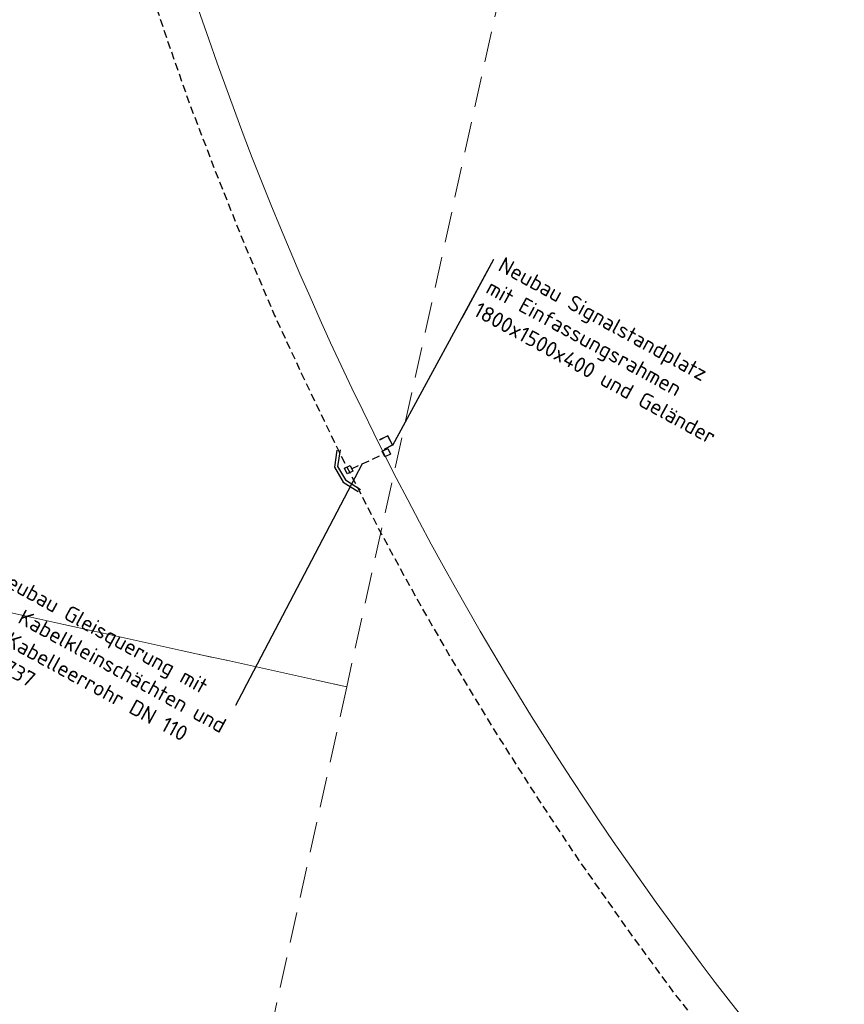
# Model space of a CAD drawing. Header units: metres. Extents: x 3425266 to 3446567, y 5432533 to 5452217.
# Tile 32 of 82: x 3435897 to 3436031, y 5439352 to 5439512. Entities that reach past the tile are written whole.
import ezdxf
from ezdxf import colors
from ezdxf.entities.mleader import LeaderData, LeaderLine
from ezdxf.math import Vec2, Vec3

# ---------------------------------------------------------------- set-up
doc = ezdxf.new("R2010")
doc.units = ezdxf.units.M
doc.header["$MEASUREMENT"] = 0
doc.linetypes.add('DASHED', pattern=[0.75, 0.5, -0.25])
doc.linetypes.add('STRICHLINIEX2', pattern=[1.5, 1, -0.5])
doc.layers.get('0').update_dxf_attribs({"true_color": 0x939393})
doc.layers.add('MC-AL-Blattschnitte_3433', color=30, linetype='STRICHLINIEX2', lineweight=18, plot=False)
for name, color, linetype, lineweight in [('MC-AL_Neubau-Signalstandplatz_LIN', 10, 'Continuous', 18), ('MC-AL_Neubau_Planung-ESTW-Landau-Kabel_ausgeschaltet_TXT', 50, 'Continuous', 25), ('MC-AL_Neubau_Planung-ESTW-Landau-Kabel_LIN', 10, 'Continuous', 25), ('R_Draht', 40, 'Continuous', 18)]:
    doc.layers.add(name, color=color, linetype=linetype, lineweight=lineweight)
doc.layers.add('MC-AL_Verlauf_KTB_Bestandstrog_LIN', color=80, linetype='Continuous')
doc.styles.add('Isocpeur', font='isocpeur.ttf')

# ---------------------------------------------------------------- blocks, each defined once
blk = doc.blocks.new('_None')
blk = doc.blocks.new('Einfassungsrahmen_1800x1500')
at = {"color": 0, "linetype": 'ByBlock', "lineweight": -2}
blk.add_lwpolyline([(0, 0), (0.13, -1.49), (1.92, -1.34), (1.79, 0.15), (1.69, 0.14), (1.81, -1.25), (0.22, -1.39), (0.1, 0.01)], close=True, dxfattribs=at)

msp = doc.modelspace()

# ---------------------------------------------------------------- linework, layer by layer
at = {"layer": 'MC-AL_Neubau_Planung-ESTW-Landau-Kabel_LIN', "linetype": 'DASHED', "ltscale": 2.5}
msp.add_lwpolyline([(3435950.895, 5439439.215), (3435956.11, 5439441.59)], dxfattribs=at)
at = {"layer": 'MC-AL_Neubau_Planung-ESTW-Landau-Kabel_LIN'}
msp.add_lwpolyline([(3435951.089, 5439438.817), (3435950.189, 5439438.379), (3435949.752, 5439439.279), (3435950.652, 5439439.716)], close=True, dxfattribs=at)
at = {"layer": 'MC-AL_Verlauf_KTB_Bestandstrog_LIN', "linetype": 'DASHED', "ltscale": 2.5, "flags": 128}
msp.add_lwpolyline([(3435894.295, 5439717.305), (3435893.911, 5439712.691), (3435893.255, 5439702.164), (3435892.821, 5439692.61), (3435892.596, 5439680.074), (3435892.63, 5439671.057), (3435892.808, 5439662.043), (3435893.219, 5439651.814), (3435893.649, 5439643.518), (3435894.366, 5439633.855), (3435895.292, 5439624.256), (3435896.382, 5439614.571), (3435897.676, 5439604.792), (3435899.175, 5439595.122), (3435900.741, 5439585.995), (3435902.42, 5439577.282), (3435904.119, 5439569.137), (3435906.033, 5439560.648), (3435907.958, 5439552.812), (3435910.22, 5439544.185), (3435913.134, 5439533.677), (3435916.56, 5439522.23), (3435920.58, 5439510.002), (3435924.54, 5439498.639), (3435928.774, 5439487.561), (3435933.423, 5439475.888), (3435938.421, 5439464.092), (3435942.743, 5439454.721), (3435946.464, 5439446.964), (3435948.826, 5439442.04), (3435955.644, 5439428.806), (3435961.641, 5439417.786), (3435967.714, 5439407.292), (3435973.621, 5439397.441), (3435981.184, 5439385.56), (3435987.796, 5439375.603), (3435996.593, 5439363.123), (3436003.445, 5439353.793), (3436010.864, 5439344.289), (3436018.475, 5439334.963), (3436026.568, 5439325.316), (3436034.612, 5439316.307), (3436042.428, 5439307.843), (3436050.562, 5439299.406), (3436057.317, 5439292.645), (3436066.038, 5439284.315), (3436075.309, 5439275.829), (3436084.742, 5439267.538), (3436094.753, 5439259.119), (3436107.366, 5439249.163), (3436117.799, 5439241.288), (3436124.356, 5439236.661), (3436135.07, 5439229.185), (3436145.975, 5439221.985), (3436156.221, 5439215.627), (3436166.586, 5439209.455), (3436179.25, 5439202.265), (3436189.892, 5439196.624), (3436200.183, 5439191.37), (3436211.996, 5439185.769), (3436223.894, 5439180.385), (3436229.339, 5439178.125), (3436231.21, 5439176.859), (3436236.685, 5439174.715), (3436238.398, 5439172.458), (3436239.75, 5439172.008)], dxfattribs=at)
at = {"layer": 'R_Draht'}
msp.add_arc((3436444.766, 5439687.842), 547.105, 193.46994, 248.02281, dxfattribs=at)

# ---------------------------------------------------------------- next in the draw order: leaders
at = {"layer": 'MC-AL_Neubau_Planung-ESTW-Landau-Kabel_ausgeschaltet_TXT'}
ml = msp.add_multileader_mtext('Standard', dxfattribs=at)
ml.set_content('Neubau\\PGleisquerung\\Pmit Kabelkleinschächten\\P2 x DN 100\\Pkm 0,610', color=256, style='Isocpeur')
ml.set_leader_properties()
ml.set_arrow_properties(name='NONE')
ml.build(insert=Vec2(0, 0))
ml.multileader.update_dxf_attribs({"has_text_frame": 1, "text_left_attachment_type": 0, "text_right_attachment_type": 0, "dogleg_length": 0, "arrow_head_size": 0.18})
ctx = ml.context
ctx.base_point, ctx.char_height, ctx.arrow_head_size, ctx.landing_gap_size, ctx.plane_origin, ctx.plane_x_axis, ctx.plane_y_axis = Vec3(3435963.153, 5439554.071), 2.5, 0.18, 1, Vec3(3435947.302, 5439376.081), Vec3(0.8774198, -0.4797234), Vec3(0.4797234, 0.8774198)
ctx.left_attachment, ctx.right_attachment = 0, 0
notes = []
notes.append((ctx, [(0, (1, 1, 0), (3435963.153, 5439554.071), (0.8774198, -0.4797234), 0, [(0, [(3435908.074, 5439562.215)], 0, [])])]))
ctx.mtext.insert, ctx.mtext.text_direction, ctx.mtext.rotation, ctx.mtext.flow_direction = Vec3(3435964.03, 5439553.591), Vec3(0.8774198, -0.4797234), 5.7828458, 5
ctx.mtext.has_bg_fill, ctx.mtext.bg_color, ctx.mtext.bg_scale_factor, ctx.mtext.bg_transparency, ctx.mtext.use_window_bg_color = 1, -1027028792, 1.5, 0, 1
ml = msp.add_multileader_mtext('Standard', dxfattribs=at)
ml.set_content('Neubau Signalstandplatz \\Pmit Einfassungsrahmen \\P1800x1500x400 und Geländer', color=256, style='Isocpeur')
ml.set_leader_properties()
ml.set_arrow_properties(name='NONE')
ml.build(insert=Vec2(0, 0))
ml.multileader.update_dxf_attribs({"has_text_frame": 1, "dogleg_length": 0, "arrow_head_size": 2})
ctx = ml.context
ctx.base_point, ctx.char_height, ctx.arrow_head_size, ctx.landing_gap_size, ctx.plane_origin, ctx.plane_x_axis, ctx.plane_y_axis = Vec3(3435974.005, 5439473.219), 2.5, 2, 1.25, Vec3(3435912.237, 5439426.347), Vec3(0.8774198, -0.4797234), Vec3(0.4797234, 0.8774198)
notes.append((ctx, [(0, (1, 1, 0), (3435974.005, 5439473.219), (0.8774198, -0.4797234), 0, [(0, [(3435957.613, 5439443.026)], 0, [])])]))
ctx.mtext.insert, ctx.mtext.text_direction, ctx.mtext.rotation, ctx.mtext.flow_direction = Vec3(3435975.702, 5439473.717), Vec3(0.8774198, -0.4797234), 5.7828458, 5
ctx.mtext.has_bg_fill, ctx.mtext.bg_color, ctx.mtext.bg_scale_factor, ctx.mtext.bg_transparency, ctx.mtext.use_window_bg_color = 1, -1027028792, 1.5, 0, 1
ml = msp.add_multileader_mtext('Standard', dxfattribs=at)
ml.set_content('\\pxsm1;Neubau Gleisquerung mit \\P2 x Kabelkleinschächten und \\P2 x Kabelleerrohr DN 110\\Pkm 0,737', color=256, style='Isocpeur')
ml.set_leader_properties()
ml.set_arrow_properties(name='NONE')
ml.build(insert=Vec2(0, 0))
ml.multileader.update_dxf_attribs({"has_text_frame": 1, "dogleg_length": 0, "arrow_head_size": 2})
ctx = ml.context
ctx.base_point, ctx.char_height, ctx.arrow_head_size, ctx.landing_gap_size, ctx.plane_origin, ctx.plane_x_axis, ctx.plane_y_axis = Vec3(3435892.154, 5439422.576), 2.5, 2, 1.25, Vec3(3435831.895, 5439386.291), Vec3(0.8774198, -0.4797234), Vec3(0.4797234, 0.8774198)
notes.append((ctx, [(1, (1, 1, 0), (3435932.076, 5439400.748), (-0.8774198, 0.4797234), 0, [(0, [(3435952.612, 5439439.997)], 0, [])])]))
ctx.mtext.insert, ctx.mtext.text_direction, ctx.mtext.rotation, ctx.mtext.flow_direction = Vec3(3435893.97, 5439423.292), Vec3(0.8774198, -0.4797234), 5.7828458, 5
ctx.mtext.has_bg_fill, ctx.mtext.bg_color, ctx.mtext.bg_scale_factor, ctx.mtext.bg_transparency, ctx.mtext.use_window_bg_color = 1, -1027028792, 1.5, 0, 1
for ctx, leaders in notes:
    for number, flags, end, landing, length, lines in leaders:
        leader = LeaderData()
        leader.index, (leader.has_last_leader_line, leader.has_dogleg_vector, leader.attachment_direction) = number, flags
        leader.last_leader_point, leader.dogleg_vector, leader.dogleg_length = Vec3(end), Vec3(landing), length
        for number, points, colour, breaks in lines:
            line = LeaderLine()
            line.index, line.vertices, line.color, line.breaks = number, Vec3.list(points), colors.encode_raw_color(colour), breaks
            leader.lines.append(line)
        ctx.leaders.append(leader)

# ---------------------------------------------------------------- next in the draw order: linework, layer by layer
at = {"layer": 'MC-AL-Blattschnitte_3433', "ltscale": 5}
for points in [[(3436172.744, 5440410.917), (3435950.112, 5439403.776), (3435669.877, 5439465.723), (3435892.509, 5440472.864)], [(3435950.112, 5439403.776), (3435752.476, 5438509.712), (3435472.241, 5438571.659), (3435669.877, 5439465.723)]]:
    msp.add_lwpolyline(points, close=True, dxfattribs=at)
at = {"layer": 'MC-AL_Neubau_Planung-ESTW-Landau-Kabel_LIN'}
for p, q in [((3435948.512, 5439442.219), (3435948.12, 5439439.479)), ((3435949.028, 5439442.297), (3435948.64, 5439439.582)), ((3435948.64, 5439439.582), (3435949.932, 5439437.406)), ((3435948.12, 5439439.479), (3435949.562, 5439437.05)), ((3435949.562, 5439437.05), (3435951.956, 5439435.488)), ((3435949.932, 5439437.406), (3435952.339, 5439435.835))]:
    msp.add_line(p, q, dxfattribs=at)
msp.add_lwpolyline([(3435957.23, 5439441.572), (3435956.331, 5439441.135), (3435955.894, 5439442.035), (3435956.793, 5439442.472)], close=True, dxfattribs=at)

# ---------------------------------------------------------------- next in the draw order: block references
at = {"layer": 'MC-AL_Neubau-Signalstandplatz_LIN', "rotation": 112.1790849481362}
msp.add_blockref('Einfassungsrahmen_1800x1500', (3435956.276, 5439442.346), dxfattribs=at)

doc.saveas('drawing.dxf')
